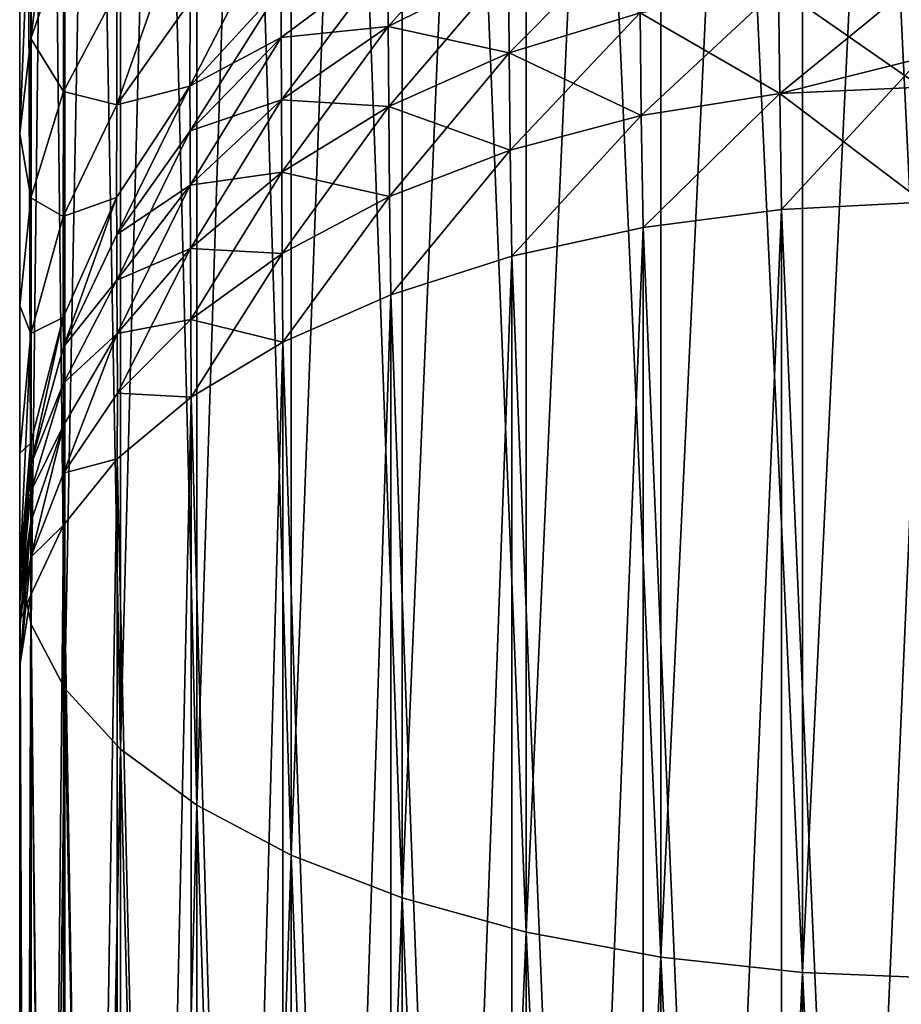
# Model space of a CAD drawing. Header units: metres. Extents: x -2 to 85, y -75 to 96.
# Tile 159 of 256: x 12.5 to 12.69, y -43.8 to -43.588. Entities that reach past the tile are written whole.
import ezdxf

# ---------------------------------------------------------------- set-up
doc = ezdxf.new("R2010")
doc.units = ezdxf.units.M
doc.layers.add('solid_20204500', color=7, linetype='CONTINUOUS')

msp = doc.modelspace()

# ---------------------------------------------------------------- linework, layer by layer
at = {"layer": 'solid_20204500'}
for points in [[(12.5, -43.068565, -11.590213), (12.502442, -43.078201, -11.61954), (12.502442, -43.718185, -11.318311)], [(12.5, -43.705997, -11.290092), (12.5, -43.068565, -11.590213), (12.502442, -43.718185, -11.318311)], [(12.5, -43.524632, -10.942476), (12.5, -43.068565, -11.590213), (12.5, -43.705997, -11.290092)], [(12.5, -43.068565, 11.590213), (12.502443, -43.718189, 11.318316), (12.502443, -43.078201, 11.619545)], [(12.5, -43.068565, 11.590213), (12.5, -43.705997, 11.290092), (12.502443, -43.718189, 11.318316)], [(12.5, -43.649521, 10.843928), (12.5, -43.705997, 11.290092), (12.5, -43.068565, 11.590213)], [(12.5, -43.612408, 10.882251), (12.5, -43.649521, 10.843928), (12.5, -43.068565, 11.590213)], [(12.5, -43.570545, 10.915314), (12.5, -43.612408, 10.882251), (12.5, -43.068565, 11.590213)], [(12.502442, -43.078201, -11.61954), (12.509754, -43.090427, -11.647523), (12.509754, -43.731956, -11.345568)], [(12.502442, -43.718185, -11.318311), (12.502442, -43.078201, -11.61954), (12.509754, -43.731956, -11.345568)], [(12.502443, -43.078201, 11.619545), (12.502443, -43.718189, 11.318316), (12.509755, -43.090431, 11.647527)], [(12.502443, -43.718189, 11.318316), (12.509755, -43.73196, 11.345572), (12.509755, -43.090431, 11.647527)], [(12.509754, -43.090427, -11.647523), (12.521756, -43.102051, -11.674111), (12.521756, -43.745041, -11.371468)], [(12.509754, -43.731956, -11.345568), (12.509754, -43.090427, -11.647523), (12.521756, -43.745041, -11.371468)], [(12.509755, -43.090431, 11.647527), (12.509755, -43.73196, 11.345572), (12.521757, -43.102051, 11.674114)], [(12.509755, -43.73196, 11.345572), (12.521757, -43.745045, 11.37147), (12.521757, -43.102051, 11.674114)], [(12.521756, -43.102051, -11.674111), (12.538152, -43.112774, -11.698651), (12.538152, -43.757118, -11.39537)], [(12.521756, -43.745041, -11.371468), (12.521756, -43.102051, -11.674111), (12.538152, -43.757118, -11.39537)], [(12.521757, -43.102051, 11.674114), (12.521757, -43.745045, 11.37147), (12.538154, -43.112774, 11.698653)], [(12.521757, -43.745045, 11.37147), (12.538154, -43.757118, 11.395372), (12.538154, -43.112774, 11.698653)], [(12.538152, -43.112774, -11.698651), (12.558537, -43.122337, -11.720537), (12.558537, -43.767891, -11.416689)], [(12.538152, -43.757118, -11.39537), (12.538152, -43.112774, -11.698651), (12.558537, -43.767891, -11.416689)], [(12.538154, -43.112774, 11.698653), (12.538154, -43.757118, 11.395372), (12.558538, -43.122341, 11.720538)], [(12.538154, -43.757118, 11.395372), (12.558538, -43.767891, 11.41669), (12.558538, -43.122341, 11.720538)], [(12.558537, -43.122337, -11.720537), (12.582411, -43.130508, -11.739229), (12.582411, -43.777088, -11.434896)], [(12.558537, -43.767891, -11.416689), (12.558537, -43.122337, -11.720537), (12.582411, -43.777088, -11.434896)], [(12.558538, -43.122341, 11.720538), (12.558538, -43.767891, 11.41669), (12.582411, -43.130508, 11.739229)], [(12.558538, -43.767891, 11.41669), (12.582411, -43.777088, 11.434897), (12.582411, -43.130508, 11.739229)], [(12.582411, -43.130508, -11.739229), (12.609182, -43.137081, -11.754267), (12.609182, -43.784489, -11.449545)], [(12.582411, -43.777088, -11.434896), (12.582411, -43.130508, -11.739229), (12.609182, -43.784489, -11.449545)], [(12.582411, -43.130508, 11.739229), (12.582411, -43.777088, 11.434897), (12.609182, -43.137081, 11.754267)], [(12.582411, -43.777088, 11.434897), (12.609182, -43.784489, 11.449544), (12.609182, -43.137081, 11.754267)], [(12.609182, -43.137081, -11.754267), (12.638193, -43.141891, -11.765279), (12.638193, -43.789909, -11.460272)], [(12.609182, -43.784489, -11.449545), (12.609182, -43.137081, -11.754267), (12.638193, -43.789909, -11.460272)], [(12.609182, -43.137081, 11.754267), (12.609182, -43.784489, 11.449544), (12.638191, -43.141891, 11.765279)], [(12.609182, -43.784489, 11.449544), (12.638191, -43.789909, 11.460271), (12.638191, -43.141891, 11.765279)], [(12.638191, -43.141891, 11.765279), (12.638191, -43.789909, 11.460271), (12.668724, -43.144829, 11.771995)], [(12.638193, -43.141891, -11.765279), (12.668727, -43.144829, -11.771996), (12.668727, -43.793213, -11.466813)], [(12.638193, -43.789909, -11.460272), (12.638193, -43.141891, -11.765279), (12.668727, -43.793213, -11.466813)], [(12.638191, -43.789909, 11.460271), (12.668724, -43.793213, 11.466813), (12.668724, -43.144829, 11.771995)], [(12.668724, -43.144829, 11.771995), (12.668724, -43.793213, 11.466813), (12.7, -43.145973, 11.774611)], [(12.699998, -43.794502, -11.469361), (12.668727, -43.793213, -11.466813), (12.668727, -43.144829, -11.771996)], [(12.699997, -43.145973, -11.774611), (12.699998, -43.794502, -11.469361), (12.668727, -43.144829, -11.771996)], [(12.668724, -43.793213, 11.466813), (12.7, -43.794502, 11.469361), (12.7, -43.145973, 11.774611)], [(12.5, -43.570045, -10.915656), (12.5, -43.524632, -10.942476), (12.5, -43.705997, -11.290092)], [(12.509444, -43.536186, -10.865263), (12.502378, -43.591896, -10.859563), (12.509422, -43.571781, -10.837286)], [(12.509444, -43.536186, -10.865263), (12.502384, -43.553169, -10.890049), (12.502378, -43.591896, -10.859563)], [(12.502378, -43.591896, 10.859563), (12.502384, -43.553169, 10.890049), (12.509444, -43.536186, 10.865263)], [(12.509422, -43.571781, 10.837286), (12.502378, -43.591896, 10.859563), (12.509444, -43.536186, 10.865263)], [(12.502384, -43.553169, -10.890049), (12.5, -43.570045, -10.915656), (12.5, -43.612408, -10.882251)], [(12.502384, -43.553169, -10.890049), (12.5, -43.612408, -10.882251), (12.502378, -43.591896, -10.859563)], [(12.502384, -43.553169, 10.890049), (12.5, -43.612408, 10.882251), (12.5, -43.570545, 10.915314)], [(12.502378, -43.591896, 10.859563), (12.5, -43.612408, 10.882251), (12.502384, -43.553169, 10.890049)], [(12.57945, -43.589268, 10.64372), (12.579384, -43.574429, 10.664608), (12.605267, -43.560341, 10.655806)], [(12.605351, -43.576363, 10.633265), (12.57945, -43.589268, 10.64372), (12.605267, -43.560341, 10.655806)], [(12.520945, -43.606159, 10.752997), (12.520959, -43.581516, 10.786343), (12.536751, -43.561367, 10.769287)], [(12.536727, -43.58392, 10.738782), (12.520945, -43.606159, 10.752997), (12.536751, -43.561367, 10.769287)], [(12.536692, -43.602177, 10.705711), (12.536727, -43.58392, 10.738782), (12.556344, -43.563992, 10.726043)], [(12.556345, -43.580692, 10.695696), (12.536692, -43.602177, 10.705711), (12.556344, -43.563992, 10.726043)], [(12.605494, -43.595001, 10.612827), (12.605351, -43.576363, 10.633265), (12.63354, -43.5667, 10.62544)], [(12.633714, -43.58638, 10.603892), (12.605494, -43.595001, 10.612827), (12.63354, -43.5667, 10.62544)], [(12.5, -43.612408, -10.882251), (12.5, -43.570045, -10.915656), (12.5, -43.705997, -11.290092)], [(12.509422, -43.571781, -10.837286), (12.502378, -43.591896, -10.859563), (12.509409, -43.60331, -10.80479)], [(12.509409, -43.60331, 10.80479), (12.502378, -43.591896, 10.859563), (12.509422, -43.571781, 10.837286)], [(12.509422, -43.571781, -10.837286), (12.509409, -43.60331, -10.80479), (12.520959, -43.581516, -10.786343)], [(12.520959, -43.581516, 10.786343), (12.509409, -43.60331, 10.80479), (12.509422, -43.571781, 10.837286)], [(12.579384, -43.574429, 10.664608), (12.556361, -43.591694, 10.675397), (12.556345, -43.580692, 10.695696)], [(12.579384, -43.574429, -10.664608), (12.556347, -43.580692, -10.695696), (12.556361, -43.591694, -10.675397)], [(12.579384, -43.574429, -10.664608), (12.556361, -43.591694, -10.675397), (12.57945, -43.589268, -10.64372)], [(12.556408, -43.605087, 10.656536), (12.556361, -43.591694, 10.675397), (12.579384, -43.574429, 10.664608)], [(12.57945, -43.589268, 10.64372), (12.556408, -43.605087, 10.656536), (12.579384, -43.574429, 10.664608)], [(12.579384, -43.574429, -10.664608), (12.57945, -43.589268, -10.64372), (12.605351, -43.576363, -10.633265)], [(12.605351, -43.576363, -10.633265), (12.57945, -43.589268, -10.64372), (12.605494, -43.595001, -10.612827)], [(12.57956, -43.606533, 10.624773), (12.57945, -43.589268, 10.64372), (12.605351, -43.576363, 10.633265)], [(12.605494, -43.595001, 10.612827), (12.57956, -43.606533, 10.624773), (12.605351, -43.576363, 10.633265)], [(12.605351, -43.576363, -10.633265), (12.605494, -43.595001, -10.612827), (12.633714, -43.58638, -10.603892)], [(12.663512, -43.580864, -10.59818), (12.69439, -43.602348, -10.576746), (12.694062, -43.578976, -10.596264)], [(12.663795, -43.603752, 10.578578), (12.663512, -43.580864, 10.59818), (12.694062, -43.578976, 10.596264)], [(12.663795, -43.603752, 10.578578), (12.694062, -43.578976, 10.596264), (12.694298, -43.596096, 10.581504)], [(12.520959, -43.581516, -10.786343), (12.509409, -43.60331, -10.80479), (12.520945, -43.606159, -10.752997)], [(12.520945, -43.606159, 10.752997), (12.509409, -43.60331, 10.80479), (12.520959, -43.581516, 10.786343)], [(12.520959, -43.581516, -10.786343), (12.520945, -43.606159, -10.752997), (12.536727, -43.58392, -10.738782)], [(12.536738, -43.611755, 10.687931), (12.536692, -43.602177, 10.705711), (12.556345, -43.580692, 10.695696)], [(12.536693, -43.602177, -10.705711), (12.556347, -43.580692, -10.695696), (12.536727, -43.58392, -10.738782)], [(12.556361, -43.591694, -10.675397), (12.556347, -43.580692, -10.695696), (12.536693, -43.602177, -10.705711)], [(12.556361, -43.591694, 10.675397), (12.536738, -43.611755, 10.687931), (12.556345, -43.580692, 10.695696)], [(12.663512, -43.580864, -10.59818), (12.633714, -43.58638, -10.603892), (12.663795, -43.603752, -10.578578)], [(12.633955, -43.608509, 10.584893), (12.633714, -43.58638, 10.603892), (12.663512, -43.580864, 10.59818)], [(12.663795, -43.603752, 10.578578), (12.633955, -43.608509, 10.584893), (12.663512, -43.580864, 10.59818)], [(12.663512, -43.580864, -10.59818), (12.663795, -43.603752, -10.578578), (12.69439, -43.602348, -10.576746)], [(12.536693, -43.602177, -10.705711), (12.536727, -43.58392, -10.738782), (12.520945, -43.606159, -10.752997)], [(12.536692, -43.602177, 10.705711), (12.520945, -43.606159, 10.752997), (12.536727, -43.58392, 10.738782)], [(12.633714, -43.58638, -10.603892), (12.605494, -43.595001, -10.612827), (12.633955, -43.608509, -10.584893)], [(12.605691, -43.615967, 10.594796), (12.605494, -43.595001, 10.612827), (12.633714, -43.58638, 10.603892)], [(12.633955, -43.608509, 10.584893), (12.605691, -43.615967, 10.594796), (12.633714, -43.58638, 10.603892)], [(12.633714, -43.58638, -10.603892), (12.633955, -43.608509, -10.584893), (12.663795, -43.603752, -10.578578)], [(12.556361, -43.591694, -10.675397), (12.556408, -43.605087, -10.656536), (12.57945, -43.589268, -10.64372)], [(12.57945, -43.589268, -10.64372), (12.556408, -43.605087, -10.656536), (12.57956, -43.606533, -10.624773)], [(12.556489, -43.620674, 10.639423), (12.556408, -43.605087, 10.656536), (12.57945, -43.589268, 10.64372)], [(12.57956, -43.606533, 10.624773), (12.556489, -43.620674, 10.639423), (12.57945, -43.589268, 10.64372)], [(12.57945, -43.589268, -10.64372), (12.57956, -43.606533, -10.624773), (12.605494, -43.595001, -10.612827)], [(12.502378, -43.591896, -10.859563), (12.5, -43.612408, -10.882251), (12.502375, -43.626202, -10.824168)], [(12.502375, -43.626202, 10.824168), (12.5, -43.612408, 10.882251), (12.502378, -43.591896, 10.859563)], [(12.502378, -43.591896, -10.859563), (12.502375, -43.626202, -10.824168), (12.509409, -43.60331, -10.80479)], [(12.509409, -43.60331, 10.80479), (12.502375, -43.626202, 10.824168), (12.502378, -43.591896, 10.859563)], [(12.556361, -43.591694, -10.675397), (12.536693, -43.602177, -10.705711), (12.536738, -43.611755, -10.687931)], [(12.556361, -43.591694, -10.675397), (12.536738, -43.611755, -10.687931), (12.556408, -43.605087, -10.656536)], [(12.536769, -43.623474, 10.671429), (12.536738, -43.611755, 10.687931), (12.556361, -43.591694, 10.675397)], [(12.556408, -43.605087, 10.656536), (12.536769, -43.623474, 10.671429), (12.556361, -43.591694, 10.675397)], [(12.605494, -43.595001, -10.612827), (12.57956, -43.606533, -10.624773), (12.605691, -43.615967, -10.594796)], [(12.579713, -43.62595, 10.608049), (12.57956, -43.606533, 10.624773), (12.605494, -43.595001, 10.612827)], [(12.605691, -43.615967, 10.594796), (12.579713, -43.62595, 10.608049), (12.605494, -43.595001, 10.612827)], [(12.605494, -43.595001, -10.612827), (12.605691, -43.615967, -10.594796), (12.633955, -43.608509, -10.584893)], [(12.664159, -43.628723, 10.561934), (12.663795, -43.603752, 10.578578), (12.694298, -43.596096, 10.581504)], [(12.664159, -43.628723, 10.561934), (12.694298, -43.596096, 10.581504), (12.694764, -43.62714, 10.559189)], [(12.520897, -43.626141, -10.716883), (12.536693, -43.602177, -10.705711), (12.520945, -43.606159, -10.752997)], [(12.520951, -43.63414, -10.701917), (12.536693, -43.602177, -10.705711), (12.520897, -43.626141, -10.716883)], [(12.536692, -43.602177, 10.705711), (12.520897, -43.626141, 10.716884), (12.520945, -43.606159, 10.752997)], [(12.520951, -43.63414, 10.701917), (12.520897, -43.626141, 10.716884), (12.536692, -43.602177, 10.705711)], [(12.536738, -43.611755, -10.687931), (12.536693, -43.602177, -10.705711), (12.520951, -43.63414, -10.701917)], [(12.536738, -43.611755, 10.687931), (12.520951, -43.63414, 10.701917), (12.536692, -43.602177, 10.705711)], [(12.663795, -43.603752, -10.578578), (12.694764, -43.62714, -10.559189), (12.69439, -43.602348, -10.576746)], [(12.509409, -43.60331, -10.80479), (12.502375, -43.626202, -10.824168), (12.509403, -43.630207, -10.768373)], [(12.509403, -43.630207, 10.768373), (12.502375, -43.626202, 10.824168), (12.509409, -43.60331, 10.80479)], [(12.509409, -43.60331, -10.80479), (12.509403, -43.630207, -10.768373), (12.520945, -43.606159, -10.752997)], [(12.520945, -43.606159, 10.752997), (12.509403, -43.630207, 10.768373), (12.509409, -43.60331, 10.80479)], [(12.536738, -43.611755, -10.687931), (12.536769, -43.623474, -10.671429), (12.556408, -43.605087, -10.656536)], [(12.556408, -43.605087, -10.656536), (12.536769, -43.623474, -10.671429), (12.556489, -43.620674, -10.639423)], [(12.536823, -43.637108, 10.656452), (12.536769, -43.623474, 10.671429), (12.556408, -43.605087, 10.656536)], [(12.556489, -43.620674, 10.639423), (12.536823, -43.637108, 10.656452), (12.556408, -43.605087, 10.656536)], [(12.556408, -43.605087, -10.656536), (12.556489, -43.620674, -10.639423), (12.57956, -43.606533, -10.624773)], [(12.634347, -43.632648, -10.568727), (12.663795, -43.603752, -10.578578), (12.633955, -43.608509, -10.584893)], [(12.634347, -43.632648, 10.568727), (12.633955, -43.608509, 10.584893), (12.663795, -43.603752, 10.578578)], [(12.634347, -43.632648, -10.568727), (12.664159, -43.628723, -10.561934), (12.663795, -43.603752, -10.578578)], [(12.664159, -43.628723, 10.561934), (12.634347, -43.632648, 10.568727), (12.663795, -43.603752, 10.578578)], [(12.664159, -43.628723, -10.561934), (12.694764, -43.62714, -10.559189), (12.663795, -43.603752, -10.578578)], [(12.520897, -43.626141, -10.716883), (12.520945, -43.606159, -10.752997), (12.509403, -43.630207, -10.768373)], [(12.520897, -43.626141, 10.716884), (12.509403, -43.630207, 10.768373), (12.520945, -43.606159, 10.752997)], [(12.57956, -43.606533, -10.624773), (12.556489, -43.620674, -10.639423), (12.579713, -43.62595, -10.608049)], [(12.5566, -43.638199, 10.624315), (12.556489, -43.620674, 10.639423), (12.57956, -43.606533, 10.624773)], [(12.579713, -43.62595, 10.608049), (12.5566, -43.638199, 10.624315), (12.57956, -43.606533, 10.624773)], [(12.57956, -43.606533, -10.624773), (12.579713, -43.62595, -10.608049), (12.605691, -43.615967, -10.594796)], [(12.60605, -43.638824, -10.57943), (12.633955, -43.608509, -10.584893), (12.605691, -43.615967, -10.594796)], [(12.60605, -43.638824, 10.57943), (12.605691, -43.615967, 10.594796), (12.633955, -43.608509, 10.584893)], [(12.60605, -43.638824, -10.57943), (12.634347, -43.632648, -10.568727), (12.633955, -43.608509, -10.584893)], [(12.634347, -43.632648, 10.568727), (12.60605, -43.638824, 10.57943), (12.633955, -43.608509, 10.584893)], [(12.536738, -43.611755, -10.687931), (12.520951, -43.63414, -10.701917), (12.536769, -43.623474, -10.671429)], [(12.520969, -43.64399, 10.688047), (12.520951, -43.63414, 10.701917), (12.536738, -43.611755, 10.687931)], [(12.536769, -43.623474, 10.671429), (12.520969, -43.64399, 10.688047), (12.536738, -43.611755, 10.687931)], [(12.5, -43.649521, -10.843928), (12.5, -43.612408, -10.882251), (12.5, -43.705997, -11.290092)], [(12.502375, -43.626202, -10.824168), (12.5, -43.612408, -10.882251), (12.5, -43.649521, -10.843928)], [(12.502375, -43.626202, 10.824168), (12.5, -43.649521, 10.843928), (12.5, -43.612408, 10.882251)], [(12.579966, -43.647118, -10.593793), (12.605691, -43.615967, -10.594796), (12.579713, -43.62595, -10.608049)], [(12.579966, -43.647118, 10.593793), (12.579713, -43.62595, 10.608049), (12.605691, -43.615967, 10.594796)], [(12.579966, -43.647118, -10.593793), (12.60605, -43.638824, -10.57943), (12.605691, -43.615967, -10.594796)], [(12.60605, -43.638824, 10.57943), (12.579966, -43.647118, 10.593793), (12.605691, -43.615967, 10.594796)], [(12.536769, -43.623474, -10.671429), (12.536823, -43.637108, -10.656452), (12.556489, -43.620674, -10.639423)], [(12.556489, -43.620674, -10.639423), (12.536823, -43.637108, -10.656452), (12.5566, -43.638199, -10.624315)], [(12.536897, -43.652443, 10.643229), (12.536823, -43.637108, 10.656452), (12.556489, -43.620674, 10.639423)], [(12.5566, -43.638199, 10.624315), (12.536897, -43.652443, 10.643229), (12.556489, -43.620674, 10.639423)], [(12.556489, -43.620674, -10.639423), (12.5566, -43.638199, -10.624315), (12.579713, -43.62595, -10.608049)], [(12.520951, -43.63414, -10.701917), (12.520969, -43.64399, -10.688047), (12.536769, -43.623474, -10.671429)], [(12.536769, -43.623474, -10.671429), (12.520969, -43.64399, -10.688047), (12.536823, -43.637108, -10.656452)], [(12.521001, -43.655457, 10.67546), (12.520969, -43.64399, 10.688047), (12.536769, -43.623474, 10.671429)], [(12.536823, -43.637108, 10.656452), (12.521001, -43.655457, 10.67546), (12.536769, -43.623474, 10.671429)], [(12.502375, -43.626202, -10.824168), (12.5, -43.649521, -10.843928), (12.502374, -43.655472, -10.784521)], [(12.502374, -43.655472, 10.784521), (12.5, -43.649521, 10.843928), (12.502375, -43.626202, 10.824168)], [(12.502375, -43.626202, -10.824168), (12.502374, -43.655472, -10.784521), (12.509403, -43.630207, -10.768373)], [(12.509403, -43.630207, 10.768373), (12.502374, -43.655472, 10.784521), (12.502375, -43.626202, 10.824168)], [(12.509365, -43.652035, -10.728953), (12.520897, -43.626141, -10.716883), (12.509403, -43.630207, -10.768373)], [(12.509406, -43.658352, -10.717044), (12.520897, -43.626141, -10.716883), (12.509365, -43.652035, -10.728953)], [(12.520897, -43.626141, 10.716884), (12.509365, -43.652035, 10.728953), (12.509403, -43.630207, 10.768373)], [(12.509406, -43.658352, 10.717044), (12.509365, -43.652035, 10.728953), (12.520897, -43.626141, 10.716884)], [(12.520951, -43.63414, -10.701917), (12.520897, -43.626141, -10.716883), (12.509406, -43.658352, -10.717044)], [(12.520951, -43.63414, 10.701917), (12.509406, -43.658352, 10.717044), (12.520897, -43.626141, 10.716884)], [(12.55674, -43.657326, -10.611474), (12.579713, -43.62595, -10.608049), (12.5566, -43.638199, -10.624315)], [(12.55674, -43.657326, 10.611474), (12.5566, -43.638199, 10.624315), (12.579713, -43.62595, 10.608049)], [(12.55674, -43.657326, -10.611474), (12.579966, -43.647118, -10.593793), (12.579713, -43.62595, -10.608049)], [(12.579966, -43.647118, 10.593793), (12.55674, -43.657326, 10.611474), (12.579713, -43.62595, 10.608049)], [(12.664159, -44.332539, -10.155585), (12.664159, -43.628723, -10.561934), (12.634347, -43.632648, -10.568727)], [(12.634347, -44.336464, 10.162379), (12.634347, -43.632648, 10.568727), (12.664159, -43.628723, 10.561934)], [(12.664159, -44.332539, 10.155585), (12.634347, -44.336464, 10.162379), (12.664159, -43.628723, 10.561934)], [(12.664159, -43.628723, -10.561934), (12.694764, -44.330956, -10.152841), (12.694764, -43.62714, -10.559189)], [(12.664159, -44.332539, 10.155585), (12.694764, -43.62714, 10.559189), (12.694764, -44.330956, 10.152841)], [(12.664159, -44.332539, 10.155585), (12.664159, -43.628723, 10.561934), (12.694764, -43.62714, 10.559189)], [(12.664159, -44.332539, -10.155585), (12.694764, -44.330956, -10.152841), (12.664159, -43.628723, -10.561934)], [(12.509365, -43.652035, -10.728953), (12.509403, -43.630207, -10.768373), (12.502374, -43.655472, -10.784521)], [(12.509365, -43.652035, 10.728953), (12.502374, -43.655472, 10.784521), (12.509403, -43.630207, 10.768373)], [(12.634347, -44.336464, -10.162379), (12.634347, -43.632648, -10.568727), (12.60605, -43.638824, -10.57943)], [(12.60605, -44.34264, 10.173081), (12.60605, -43.638824, 10.57943), (12.634347, -43.632648, 10.568727)], [(12.634347, -44.336464, 10.162379), (12.60605, -44.34264, 10.173081), (12.634347, -43.632648, 10.568727)], [(12.634347, -44.336464, -10.162379), (12.664159, -44.332539, -10.155585), (12.634347, -43.632648, -10.568727)], [(12.520951, -43.63414, -10.701917), (12.509406, -43.658352, -10.717044), (12.520969, -43.64399, -10.688047)], [(12.520969, -43.64399, 10.688047), (12.509406, -43.658352, 10.717044), (12.520951, -43.63414, 10.701917)], [(12.520969, -43.64399, -10.688047), (12.521001, -43.655457, -10.67546), (12.536823, -43.637108, -10.656452)], [(12.536823, -43.637108, -10.656452), (12.521001, -43.655457, -10.67546), (12.536897, -43.652443, -10.643229)], [(12.521044, -43.668346, 10.664345), (12.521001, -43.655457, 10.67546), (12.536823, -43.637108, 10.656452)], [(12.536897, -43.652443, 10.643229), (12.521044, -43.668346, 10.664345), (12.536823, -43.637108, 10.656452)], [(12.536823, -43.637108, -10.656452), (12.536897, -43.652443, -10.643229), (12.5566, -43.638199, -10.624315)], [(12.55674, -43.657326, -10.611474), (12.5566, -43.638199, -10.624315), (12.536897, -43.652443, -10.643229)], [(12.536938, -43.669205, 10.632045), (12.536897, -43.652443, 10.643229), (12.5566, -43.638199, 10.624315)], [(12.55674, -43.657326, 10.611474), (12.536938, -43.669205, 10.632045), (12.5566, -43.638199, 10.624315)], [(12.60605, -44.34264, -10.173081), (12.60605, -43.638824, -10.57943), (12.579966, -43.647118, -10.593793)], [(12.579966, -44.350933, 10.187445), (12.579966, -43.647118, 10.593793), (12.60605, -43.638824, 10.57943)], [(12.60605, -44.34264, 10.173081), (12.579966, -44.350933, 10.187445), (12.60605, -43.638824, 10.57943)], [(12.60605, -44.34264, -10.173081), (12.634347, -44.336464, -10.162379), (12.60605, -43.638824, -10.57943)], [(12.509406, -43.658352, -10.717044), (12.509414, -43.666183, -10.706024), (12.520969, -43.64399, -10.688047)], [(12.520969, -43.64399, 10.688047), (12.509414, -43.666183, 10.706024), (12.509406, -43.658352, 10.717044)], [(12.520969, -43.64399, -10.688047), (12.509414, -43.666183, -10.706024), (12.521001, -43.655457, -10.67546)], [(12.521001, -43.655457, 10.67546), (12.509414, -43.666183, 10.706024), (12.520969, -43.64399, 10.688047)], [(12.579966, -44.350933, -10.187445), (12.579966, -43.647118, -10.593793), (12.55674, -43.657326, -10.611474)], [(12.55674, -44.361141, 10.205126), (12.55674, -43.657326, 10.611474), (12.579966, -43.647118, 10.593793)], [(12.579966, -44.350933, 10.187445), (12.55674, -44.361141, 10.205126), (12.579966, -43.647118, 10.593793)], [(12.579966, -44.350933, -10.187445), (12.60605, -44.34264, -10.173081), (12.579966, -43.647118, -10.593793)], [(12.5, -43.681217, -10.801051), (12.5, -43.649521, -10.843928), (12.5, -43.705997, -11.290092)], [(12.502374, -43.655472, -10.784521), (12.5, -43.649521, -10.843928), (12.5, -43.681217, -10.801051)], [(12.5, -43.649521, 10.843928), (12.5, -43.681217, 10.801051), (12.5, -43.705997, 11.290092)], [(12.502374, -43.655472, 10.784521), (12.5, -43.681217, 10.801051), (12.5, -43.649521, 10.843928)], [(12.502359, -43.679184, -10.74161), (12.509365, -43.652035, -10.728953), (12.502374, -43.655472, -10.784521)], [(12.502375, -43.683784, -10.732934), (12.509365, -43.652035, -10.728953), (12.502359, -43.679184, -10.74161)], [(12.509365, -43.652035, 10.728953), (12.502359, -43.679184, 10.74161), (12.502374, -43.655472, 10.784521)], [(12.502375, -43.683784, 10.732934), (12.502359, -43.679184, 10.74161), (12.509365, -43.652035, 10.728953)], [(12.509406, -43.658352, -10.717044), (12.509365, -43.652035, -10.728953), (12.502375, -43.683784, -10.732934)], [(12.509406, -43.658352, 10.717044), (12.502375, -43.683784, 10.732934), (12.509365, -43.652035, 10.728953)], [(12.521001, -43.655457, -10.67546), (12.521044, -43.668346, -10.664345), (12.536897, -43.652443, -10.643229)], [(12.536938, -43.669205, -10.632045), (12.536897, -43.652443, -10.643229), (12.521044, -43.668346, -10.664345)], [(12.536938, -43.669205, 10.632045), (12.521044, -43.668346, 10.664345), (12.536897, -43.652443, 10.643229)], [(12.536938, -43.669205, -10.632045), (12.55674, -43.657326, -10.611474), (12.536897, -43.652443, -10.643229)], [(12.502359, -43.679184, -10.74161), (12.502374, -43.655472, -10.784521), (12.5, -43.681217, -10.801051)], [(12.502374, -43.655472, 10.784521), (12.5, -43.706802, 10.754511), (12.5, -43.681217, 10.801051)], [(12.502359, -43.679184, 10.74161), (12.5, -43.706802, 10.754511), (12.502374, -43.655472, 10.784521)], [(12.509414, -43.666183, -10.706024), (12.509428, -43.675301, -10.696022), (12.521001, -43.655457, -10.67546)], [(12.521001, -43.655457, 10.67546), (12.509428, -43.675301, 10.696022), (12.509414, -43.666183, 10.706024)], [(12.521001, -43.655457, -10.67546), (12.509428, -43.675301, -10.696022), (12.509447, -43.685555, -10.687192)], [(12.509447, -43.685555, 10.687192), (12.509428, -43.675301, 10.696022), (12.521001, -43.655457, 10.67546)], [(12.521001, -43.655457, -10.67546), (12.509447, -43.685555, -10.687192), (12.521044, -43.668346, -10.664345)], [(12.521044, -43.668346, 10.664345), (12.509447, -43.685555, 10.687192), (12.521001, -43.655457, 10.67546)], [(12.509406, -43.658352, -10.717044), (12.502375, -43.683784, -10.732934), (12.509414, -43.666183, -10.706024)], [(12.509414, -43.666183, 10.706024), (12.502375, -43.683784, 10.732934), (12.509406, -43.658352, 10.717044)], [(12.55674, -44.361141, -10.205126), (12.55674, -43.657326, -10.611474), (12.536938, -43.669205, -10.632045)], [(12.536938, -44.37302, 10.225697), (12.536938, -43.669205, 10.632045), (12.55674, -43.657326, 10.611474)], [(12.55674, -44.361141, 10.205126), (12.536938, -44.37302, 10.225697), (12.55674, -43.657326, 10.611474)], [(12.55674, -44.361141, -10.205126), (12.579966, -44.350933, -10.187445), (12.55674, -43.657326, -10.611474)], [(12.502375, -43.683784, -10.732934), (12.502377, -43.689495, -10.724908), (12.509414, -43.666183, -10.706024)], [(12.509414, -43.666183, 10.706024), (12.502377, -43.689495, 10.724908), (12.502375, -43.683784, 10.732934)], [(12.509414, -43.666183, -10.706024), (12.502377, -43.689495, -10.724908), (12.509428, -43.675301, -10.696022)], [(12.509428, -43.675301, 10.696022), (12.502377, -43.689495, 10.724908), (12.509414, -43.666183, 10.706024)], [(12.521041, -43.682457, -10.655002), (12.521044, -43.668346, -10.664345), (12.509447, -43.685555, -10.687192)], [(12.521041, -43.682457, 10.655002), (12.509447, -43.685555, 10.687192), (12.521044, -43.668346, 10.664345)], [(12.521041, -43.682457, -10.655002), (12.536938, -43.669205, -10.632045), (12.521044, -43.668346, -10.664345)], [(12.536938, -43.669205, 10.632045), (12.521041, -43.682457, 10.655002), (12.521044, -43.668346, 10.664345)], [(12.536938, -44.37302, -10.225697), (12.536938, -43.669205, -10.632045), (12.521041, -43.682457, -10.655002)], [(12.521041, -44.386272, 10.248653), (12.521041, -43.682457, 10.655002), (12.536938, -43.669205, 10.632045)], [(12.536938, -44.37302, 10.225697), (12.521041, -44.386272, 10.248653), (12.536938, -43.669205, 10.632045)], [(12.536938, -44.37302, -10.225697), (12.55674, -44.361141, -10.205126), (12.536938, -43.669205, -10.632045)], [(12.502377, -43.689495, -10.724908), (12.50238, -43.696152, -10.717623), (12.509428, -43.675301, -10.696022)], [(12.509428, -43.675301, 10.696022), (12.50238, -43.696152, 10.717623), (12.502377, -43.689495, 10.724908)], [(12.509428, -43.675301, -10.696022), (12.50238, -43.696152, -10.717623), (12.502385, -43.703632, -10.711196)], [(12.502385, -43.703632, 10.711196), (12.50238, -43.696152, 10.717623), (12.509428, -43.675301, 10.696022)], [(12.509428, -43.675301, -10.696022), (12.502385, -43.703632, -10.711196), (12.509447, -43.685555, -10.687192)], [(12.509447, -43.685555, 10.687192), (12.502385, -43.703632, 10.711196), (12.509428, -43.675301, 10.696022)], [(12.502359, -43.679184, -10.74161), (12.5, -43.681217, -10.801051), (12.5, -43.706802, -10.754511)], [(12.502375, -43.683784, -10.732934), (12.502359, -43.679184, -10.74161), (12.5, -43.706802, -10.754511)], [(12.502359, -43.679184, 10.74161), (12.5, -43.713264, 10.744176), (12.5, -43.706802, 10.754511)], [(12.502375, -43.683784, 10.732934), (12.5, -43.713264, 10.744176), (12.502359, -43.679184, 10.74161)], [(12.5, -43.706802, -10.754511), (12.5, -43.681217, -10.801051), (12.5, -43.705997, -11.290092)], [(12.5, -43.681217, 10.801051), (12.5, -43.706802, 10.754511), (12.5, -43.705997, 11.290092)], [(12.502375, -43.683784, -10.732934), (12.5, -43.706802, -10.754511), (12.502377, -43.689495, -10.724908)], [(12.502377, -43.689495, 10.724908), (12.5, -43.713264, 10.744176), (12.502375, -43.683784, 10.732934)], [(12.509429, -43.696762, -10.679779), (12.521041, -43.682457, -10.655002), (12.509447, -43.685555, -10.687192)], [(12.521041, -44.386272, -10.248653), (12.521041, -43.682457, -10.655002), (12.509429, -43.696762, -10.679779)], [(12.521041, -43.682457, 10.655002), (12.509429, -43.696762, 10.679779), (12.509447, -43.685555, 10.687192)], [(12.509429, -44.400578, 10.273431), (12.509429, -43.696762, 10.679779), (12.521041, -43.682457, 10.655002)], [(12.521041, -44.386272, 10.248653), (12.509429, -44.400578, 10.273431), (12.521041, -43.682457, 10.655002)], [(12.521041, -44.386272, -10.248653), (12.536938, -44.37302, -10.225697), (12.521041, -43.682457, -10.655002)], [(12.509429, -43.696762, -10.679779), (12.509447, -43.685555, -10.687192), (12.502385, -43.703632, -10.711196)], [(12.509429, -43.696762, 10.679779), (12.502385, -43.703632, 10.711196), (12.509447, -43.685555, 10.687192)], [(12.502377, -43.689495, -10.724908), (12.5, -43.706802, -10.754511), (12.5, -43.711975, -10.74583)], [(12.502377, -43.689495, -10.724908), (12.5, -43.711975, -10.74583), (12.50238, -43.696152, -10.717623)], [(12.50238, -43.696152, 10.717623), (12.5, -43.713264, 10.744176), (12.502377, -43.689495, 10.724908)], [(12.50238, -43.696152, -10.717623), (12.5, -43.711975, -10.74583), (12.5, -43.717422, -10.739646)], [(12.50238, -43.696152, -10.717623), (12.5, -43.717422, -10.739646), (12.502385, -43.703632, -10.711196)], [(12.50238, -43.696152, 10.717623), (12.5, -43.727119, 10.732327), (12.5, -43.718899, 10.738277)], [(12.502385, -43.703632, 10.711196), (12.5, -43.727119, 10.732327), (12.50238, -43.696152, 10.717623)], [(12.50238, -43.696152, 10.717623), (12.5, -43.718899, 10.738277), (12.5, -43.713264, 10.744176)], [(12.502367, -43.711765, -10.705767), (12.509429, -43.696762, -10.679779), (12.502385, -43.703632, -10.711196)], [(12.509429, -44.400578, -10.273431), (12.509429, -43.696762, -10.679779), (12.502367, -43.711765, -10.705767)], [(12.509429, -43.696762, 10.679779), (12.502367, -43.711765, 10.705767), (12.502385, -43.703632, 10.711196)], [(12.502367, -44.415581, 10.299418), (12.502367, -43.711765, 10.705767), (12.509429, -43.696762, 10.679779)], [(12.509429, -44.400578, 10.273431), (12.502367, -44.415581, 10.299418), (12.509429, -43.696762, 10.679779)], [(12.509429, -44.400578, -10.273431), (12.521041, -44.386272, -10.248653), (12.509429, -43.696762, -10.679779)], [(12.502367, -43.711765, -10.705767), (12.502385, -43.703632, -10.711196), (12.5, -43.717422, -10.739646)], [(12.502367, -43.711765, 10.705767), (12.5, -43.727119, 10.732327), (12.502385, -43.703632, 10.711196)], [(12.5, -43.705997, -11.290092), (12.502442, -43.718185, -11.318311), (12.502442, -44.340382, -10.981865)], [(12.5, -44.325001, -10.955221), (12.5, -43.705997, -11.290092), (12.502442, -44.340382, -10.981865)], [(12.5, -43.706802, -10.754511), (12.5, -43.705997, -11.290092), (12.5, -44.325001, -10.955221)], [(12.5, -43.705997, 11.290092), (12.5, -44.325001, 10.955221), (12.502443, -43.718189, 11.318316)], [(12.5, -43.727119, 10.732327), (12.5, -44.325001, 10.955221), (12.5, -43.705997, 11.290092)], [(12.5, -43.718899, 10.738277), (12.5, -43.727119, 10.732327), (12.5, -43.705997, 11.290092)], [(12.5, -43.713264, 10.744176), (12.5, -43.718899, 10.738277), (12.5, -43.705997, 11.290092)], [(12.5, -43.706802, 10.754511), (12.5, -43.713264, 10.744176), (12.5, -43.705997, 11.290092)], [(12.5, -43.711975, -10.74583), (12.5, -43.706802, -10.754511), (12.5, -44.325001, -10.955221)], [(12.502367, -43.711765, -10.705767), (12.5, -43.717422, -10.739646), (12.5, -43.727119, -10.732327)], [(12.502367, -44.415581, -10.299418), (12.502367, -43.711765, -10.705767), (12.5, -43.727119, -10.732327)], [(12.502367, -43.711765, 10.705767), (12.5, -44.430908, 10.325994), (12.5, -43.727119, 10.732327)], [(12.502367, -44.415581, 10.299418), (12.5, -44.430908, 10.325994), (12.502367, -43.711765, 10.705767)], [(12.5, -43.717422, -10.739646), (12.5, -43.711975, -10.74583), (12.5, -44.325001, -10.955221)], [(12.502367, -44.415581, -10.299418), (12.509429, -44.400578, -10.273431), (12.502367, -43.711765, -10.705767)], [(12.5, -43.727119, -10.732327), (12.5, -43.717422, -10.739646), (12.5, -44.325001, -10.955221)], [(12.5, -44.325001, 10.955221), (12.502443, -44.340385, 10.98187), (12.502443, -43.718189, 11.318316)], [(12.502442, -43.718185, -11.318311), (12.509754, -43.731956, -11.345568), (12.509754, -44.355652, -11.008312)], [(12.502442, -44.340382, -10.981865), (12.502442, -43.718185, -11.318311), (12.509754, -44.355652, -11.008312)], [(12.502443, -43.718189, 11.318316), (12.502443, -44.340385, 10.98187), (12.509755, -43.73196, 11.345572)], [(12.5, -44.430908, -10.325994), (12.5, -43.727119, -10.732327), (12.5, -44.325001, -10.955221)], [(12.502367, -44.415581, -10.299418), (12.5, -43.727119, -10.732327), (12.5, -44.430908, -10.325994)], [(12.5, -43.727119, 10.732327), (12.5, -44.430908, 10.325994), (12.5, -44.325001, 10.955221)], [(12.502443, -44.340385, 10.98187), (12.509755, -44.355656, 11.008316), (12.509755, -43.73196, 11.345572)], [(12.509754, -43.731956, -11.345568), (12.521756, -43.745041, -11.371468), (12.521756, -44.370159, -11.033442)], [(12.509754, -44.355652, -11.008312), (12.509754, -43.731956, -11.345568), (12.521756, -44.370159, -11.033442)], [(12.509755, -43.73196, 11.345572), (12.509755, -44.355656, 11.008316), (12.521757, -43.745045, 11.37147)], [(12.509755, -44.355656, 11.008316), (12.521757, -44.370163, 11.033444), (12.521757, -43.745045, 11.37147)], [(12.521756, -43.745041, -11.371468), (12.538152, -43.757118, -11.39537), (12.538152, -44.383553, -11.056635)], [(12.521756, -44.370159, -11.033442), (12.521756, -43.745041, -11.371468), (12.538152, -44.383553, -11.056635)], [(12.521757, -43.745045, 11.37147), (12.521757, -44.370163, 11.033444), (12.538154, -43.757118, 11.395372)], [(12.521757, -44.370163, 11.033444), (12.538154, -44.383553, 11.056637), (12.538154, -43.757118, 11.395372)], [(12.538152, -43.757118, -11.39537), (12.558537, -43.767891, -11.416689), (12.558537, -44.395493, -11.077319)], [(12.538152, -44.383553, -11.056635), (12.538152, -43.757118, -11.39537), (12.558537, -44.395493, -11.077319)], [(12.538154, -43.757118, 11.395372), (12.538154, -44.383553, 11.056637), (12.558538, -43.767891, 11.41669)], [(12.538154, -44.383553, 11.056637), (12.558538, -44.395493, 11.07732), (12.558538, -43.767891, 11.41669)], [(12.558537, -43.767891, -11.416689), (12.582411, -43.777088, -11.434896), (12.582411, -44.405693, -11.094986)], [(12.558537, -44.395493, -11.077319), (12.558537, -43.767891, -11.416689), (12.582411, -44.405693, -11.094986)], [(12.558538, -43.767891, 11.41669), (12.558538, -44.395493, 11.07732), (12.582411, -43.777088, 11.434897)], [(12.558538, -44.395493, 11.07732), (12.582411, -44.405693, 11.094986), (12.582411, -43.777088, 11.434897)], [(12.582411, -43.777088, -11.434896), (12.609182, -43.784489, -11.449545), (12.609182, -44.413898, -11.109199)], [(12.582411, -44.405693, -11.094986), (12.582411, -43.777088, -11.434896), (12.609182, -44.413898, -11.109199)], [(12.582411, -43.777088, 11.434897), (12.582411, -44.405693, 11.094986), (12.609182, -43.784489, 11.449544)], [(12.582411, -44.405693, 11.094986), (12.609182, -44.413898, 11.109198), (12.609182, -43.784489, 11.449544)], [(12.609182, -43.784489, -11.449545), (12.638193, -43.789909, -11.460272), (12.638193, -44.419907, -11.119606)], [(12.609182, -44.413898, -11.109199), (12.609182, -43.784489, -11.449545), (12.638193, -44.419907, -11.119606)], [(12.609182, -43.784489, 11.449544), (12.609182, -44.413898, 11.109198), (12.638191, -43.789909, 11.460271)], [(12.609182, -44.413898, 11.109198), (12.638191, -44.419907, 11.119606), (12.638191, -43.789909, 11.460271)], [(12.638191, -43.789909, 11.460271), (12.638191, -44.419907, 11.119606), (12.668724, -43.793213, 11.466813)], [(12.638193, -43.789909, -11.460272), (12.668727, -43.793213, -11.466813), (12.668727, -44.423573, -11.125954)], [(12.638193, -44.419907, -11.119606), (12.638193, -43.789909, -11.460272), (12.668727, -44.423573, -11.125954)], [(12.638191, -44.419907, 11.119606), (12.668724, -44.423573, 11.125954), (12.668724, -43.793213, 11.466813)], [(12.668724, -43.793213, 11.466813), (12.668724, -44.423573, 11.125954), (12.7, -43.794502, 11.469361)], [(12.7, -44.424999, -11.128427), (12.668727, -44.423573, -11.125954), (12.668727, -43.793213, -11.466813)], [(12.699998, -43.794502, -11.469361), (12.7, -44.424999, -11.128427), (12.668727, -43.793213, -11.466813)], [(12.668724, -44.423573, 11.125954), (12.7, -44.424999, 11.128427), (12.7, -43.794502, 11.469361)]]:
    msp.add_3dface(points, dxfattribs=at)

doc.saveas('drawing.dxf')
